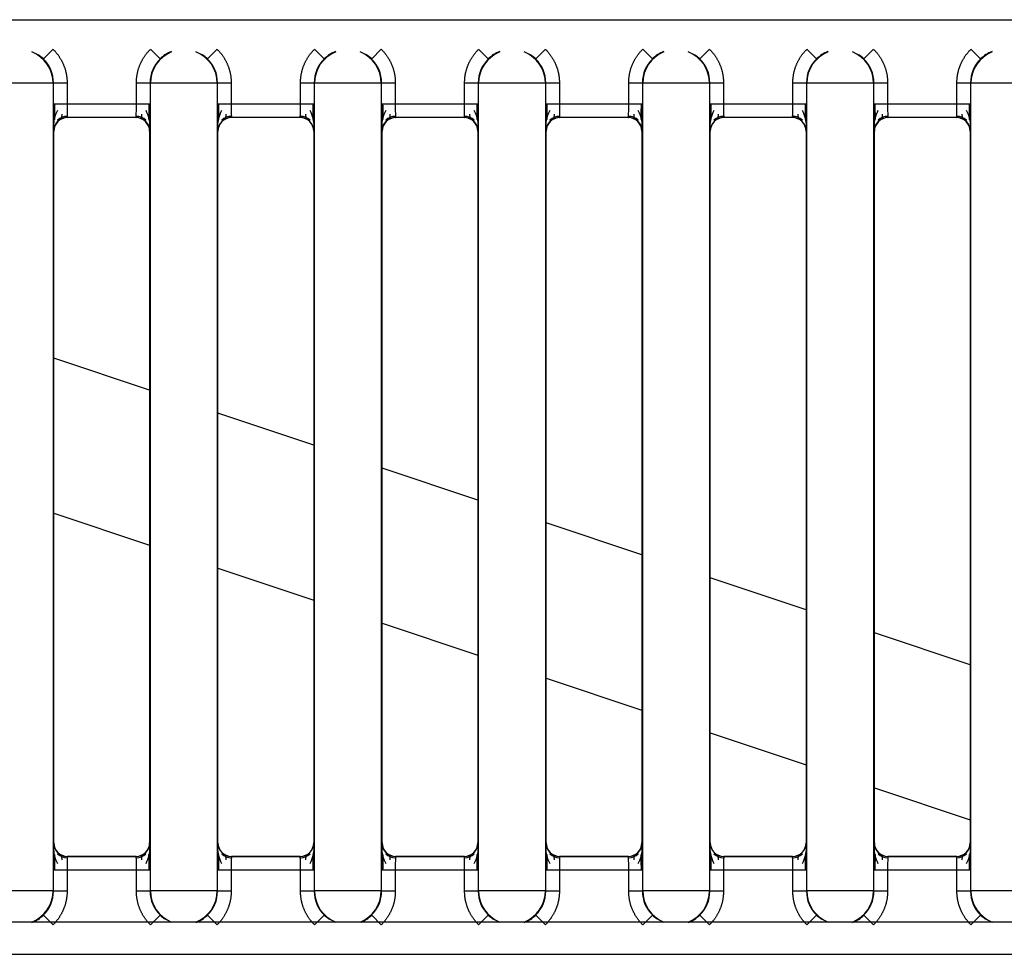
# Model space of a CAD drawing. Header units: millimetres. Extents: x 10 to 281, y 0 to 180.
# Tile 15 of 67: x 45.76 to 49.36, y 83.38 to 86.79. Entities that reach past the tile are written whole.
import ezdxf

# ---------------------------------------------------------------- set-up
doc = ezdxf.new("R2010")
doc.units = ezdxf.units.MM
doc.layers.add('134.134_BW4_CTM-', color=7, linetype='Continuous')
doc.layers.add('Standard', color=7, linetype='Continuous')

# ---------------------------------------------------------------- blocks, each defined once
blk = doc.blocks.new('SE3')
at = {"layer": '134.134_BW4_CTM-', "color": 7, "linetype": 'Continuous'}
for p, q in [((2.106, 54.338), (28.106, 54.338)), ((21.214, 54.1944), (21.2491, 54.23)), ((21.6402, 54.1944), (21.6051, 54.23)), ((21.814, 54.1944), (21.8491, 54.23)), ((22.2402, 54.1944), (22.2051, 54.23)), ((22.414, 54.1944), (22.4491, 54.23)), ((22.8402, 54.1944), (22.8051, 54.23)), ((23.014, 54.1944), (23.0491, 54.23)), ((23.4402, 54.1944), (23.4051, 54.23)), ((23.614, 54.1944), (23.6491, 54.23)), ((24.0402, 54.1944), (24.0051, 54.23)), ((24.214, 54.1944), (24.2491, 54.23)), ((24.6402, 54.1944), (24.6051, 54.23)), ((21.2492, 54.1063), (21.005, 54.1063)), ((21.2504, 54.1074), (21.2492, 54.1063)), ((21.2492, 54.1063), (21.2492, 51.1537)), ((21.2504, 54.0309), (21.2504, 54.1074)), ((21.2504, 54.1074), (21.3004, 54.1074)), ((21.3004, 54.1074), (21.3004, 54.0309)), ((21.5539, 54.1074), (21.6039, 54.1074)), ((21.5539, 54.0309), (21.5539, 54.1074)), ((21.605, 54.1063), (21.6039, 54.1074)), ((21.6039, 54.1074), (21.6039, 54.0309)), ((21.605, 51.1537), (21.605, 54.1063)), ((21.8492, 54.1063), (21.605, 54.1063)), ((21.8504, 54.1074), (21.8492, 54.1063)), ((21.8492, 54.1063), (21.8492, 51.1537)), ((21.8504, 54.0309), (21.8504, 54.1074)), ((21.8504, 54.1074), (21.9004, 54.1074)), ((21.9004, 54.1074), (21.9004, 54.0309)), ((22.1539, 54.0309), (22.1539, 54.1074)), ((22.1539, 54.1074), (22.2039, 54.1074)), ((22.205, 54.1063), (22.2039, 54.1074)), ((22.2039, 54.1074), (22.2039, 54.0309)), ((22.4492, 54.1063), (22.205, 54.1063)), ((22.205, 51.1537), (22.205, 54.1063)), ((22.4504, 54.1074), (22.4492, 54.1063)), ((22.4492, 54.1063), (22.4492, 51.1537)), ((22.4504, 54.1074), (22.5004, 54.1074)), ((22.4504, 54.0309), (22.4504, 54.1074)), ((22.5004, 54.1074), (22.5004, 54.0309)), ((22.7539, 54.0309), (22.7539, 54.1074)), ((22.7539, 54.1074), (22.8039, 54.1074)), ((22.805, 54.1063), (22.8039, 54.1074)), ((22.8039, 54.1074), (22.8039, 54.0309)), ((23.0492, 54.1063), (22.805, 54.1063)), ((22.805, 51.1537), (22.805, 54.1063)), ((23.0504, 54.1074), (23.0492, 54.1063)), ((23.0492, 54.1063), (23.0492, 51.1537)), ((23.0504, 54.1074), (23.1004, 54.1074)), ((23.0504, 54.0309), (23.0504, 54.1074)), ((23.1004, 54.1074), (23.1004, 54.0309)), ((23.3539, 54.1074), (23.4039, 54.1074)), ((23.3539, 54.0309), (23.3539, 54.1074)), ((23.405, 54.1063), (23.4039, 54.1074)), ((23.4039, 54.1074), (23.4039, 54.0309)), ((23.6492, 54.1063), (23.405, 54.1063)), ((23.405, 51.1537), (23.405, 54.1063)), ((23.6504, 54.1074), (23.6492, 54.1063)), ((23.6492, 54.1063), (23.6492, 51.1537)), ((23.6504, 54.0309), (23.6504, 54.1074)), ((23.6504, 54.1074), (23.7004, 54.1074)), ((23.7004, 54.1074), (23.7004, 54.0309)), ((23.9539, 54.0309), (23.9539, 54.1074)), ((23.9539, 54.1074), (24.0039, 54.1074)), ((24.005, 54.1063), (24.0039, 54.1074)), ((24.0039, 54.1074), (24.0039, 54.0309)), ((24.005, 51.1537), (24.005, 54.1063)), ((24.2492, 54.1063), (24.005, 54.1063)), ((24.2504, 54.1074), (24.2492, 54.1063)), ((24.2492, 54.1063), (24.2492, 51.1537)), ((24.2504, 54.0309), (24.2504, 54.1074)), ((24.2504, 54.1074), (24.3004, 54.1074)), ((24.3004, 54.1074), (24.3004, 54.0309)), ((24.5539, 54.1074), (24.6039, 54.1074)), ((24.5539, 54.0309), (24.5539, 54.1074)), ((24.605, 54.1063), (24.6039, 54.1074)), ((24.6039, 54.1074), (24.6039, 54.0309)), ((24.605, 51.1537), (24.605, 54.1063)), ((24.8492, 54.1063), (24.605, 54.1063)), ((21.2504, 54.0309), (21.3004, 54.0309)), ((21.3004, 54.0309), (21.5539, 54.0309)), ((21.5539, 54.0309), (21.6039, 54.0309)), ((21.8504, 54.0309), (21.9004, 54.0309)), ((21.9004, 54.0309), (22.1539, 54.0309)), ((22.1539, 54.0309), (22.2039, 54.0309)), ((22.4504, 54.0309), (22.5004, 54.0309)), ((22.5004, 54.0309), (22.7539, 54.0309)), ((22.7539, 54.0309), (22.8039, 54.0309)), ((23.0504, 54.0309), (23.1004, 54.0309)), ((23.1004, 54.0309), (23.3539, 54.0309)), ((23.3539, 54.0309), (23.4039, 54.0309)), ((23.6504, 54.0309), (23.7004, 54.0309)), ((23.7004, 54.0309), (23.9539, 54.0309)), ((23.9539, 54.0309), (24.0039, 54.0309)), ((24.2504, 54.0309), (24.3004, 54.0309)), ((24.3004, 54.0309), (24.5539, 54.0309)), ((24.5539, 54.0309), (24.6039, 54.0309)), ((21.553, 53.9809), (21.3012, 53.9809)), ((21.3012, 53.9809), (21.3021, 53.98)), ((21.5521, 53.98), (21.3021, 53.98)), ((21.5521, 53.98), (21.553, 53.9809)), ((22.153, 53.9809), (21.9012, 53.9809)), ((21.9012, 53.9809), (21.9021, 53.98)), ((22.1521, 53.98), (21.9021, 53.98)), ((22.1521, 53.98), (22.153, 53.9809)), ((22.753, 53.9809), (22.5012, 53.9809)), ((22.5012, 53.9809), (22.5021, 53.98)), ((22.7521, 53.98), (22.5021, 53.98)), ((22.7521, 53.98), (22.753, 53.9809)), ((23.353, 53.9809), (23.1012, 53.9809)), ((23.1012, 53.9809), (23.1021, 53.98)), ((23.3521, 53.98), (23.1021, 53.98)), ((23.3521, 53.98), (23.353, 53.9809)), ((23.953, 53.9809), (23.7012, 53.9809)), ((23.7012, 53.9809), (23.7021, 53.98)), ((23.9521, 53.98), (23.7021, 53.98)), ((23.9521, 53.98), (23.953, 53.9809)), ((24.553, 53.9809), (24.3012, 53.9809)), ((24.3012, 53.9809), (24.3021, 53.98)), ((24.5521, 53.98), (24.3021, 53.98)), ((24.5521, 53.98), (24.553, 53.9809)), ((21.2521, 53.93), (21.2512, 53.9309)), ((21.2521, 51.33), (21.2521, 53.93)), ((21.603, 53.9309), (21.6021, 53.93)), ((21.6021, 53.93), (21.6021, 51.33)), ((21.8521, 53.93), (21.8512, 53.9309)), ((21.8521, 51.33), (21.8521, 53.93)), ((22.203, 53.9309), (22.2021, 53.93)), ((22.2021, 53.93), (22.2021, 51.33)), ((22.4521, 53.93), (22.4512, 53.9309)), ((22.4521, 51.33), (22.4521, 53.93)), ((22.803, 53.9309), (22.8021, 53.93)), ((22.8021, 53.93), (22.8021, 51.33)), ((23.0521, 53.93), (23.0512, 53.9309)), ((23.0521, 51.33), (23.0521, 53.93)), ((23.403, 53.9309), (23.4021, 53.93)), ((23.4021, 53.93), (23.4021, 51.33)), ((23.6521, 53.93), (23.6512, 53.9309)), ((23.6521, 51.33), (23.6521, 53.93)), ((24.003, 53.9309), (24.0021, 53.93)), ((24.0021, 53.93), (24.0021, 51.33)), ((24.2521, 53.93), (24.2512, 53.9309)), ((24.2521, 51.33), (24.2521, 53.93)), ((24.603, 53.9309), (24.6021, 53.93)), ((24.6021, 53.93), (24.6021, 51.33)), ((21.6021, 52.9838), (21.2521, 53.1009)), ((22.2021, 52.783), (21.8521, 52.9002)), ((22.8021, 52.5823), (22.4521, 52.6994)), ((21.2521, 52.5341), (21.6021, 52.417)), ((23.4021, 52.3815), (23.0521, 52.4986)), ((21.8521, 52.3334), (22.2021, 52.2163)), ((24.0021, 52.1808), (23.6521, 52.2979)), ((22.4521, 52.1326), (22.8021, 52.0155)), ((24.6021, 51.98), (24.2521, 52.0971)), ((23.0521, 51.9318), (23.4021, 51.8147)), ((23.6521, 51.7311), (24.0021, 51.614)), ((24.2521, 51.5303), (24.6021, 51.4132)), ((21.2512, 51.3291), (21.2521, 51.33)), ((21.6021, 51.33), (21.603, 51.3291)), ((21.8512, 51.3291), (21.8521, 51.33)), ((22.2021, 51.33), (22.203, 51.3291)), ((22.4512, 51.3291), (22.4521, 51.33)), ((22.8021, 51.33), (22.803, 51.3291)), ((23.0512, 51.3291), (23.0521, 51.33)), ((23.4021, 51.33), (23.403, 51.3291)), ((23.6512, 51.3291), (23.6521, 51.33)), ((24.0021, 51.33), (24.003, 51.3291)), ((24.2512, 51.3291), (24.2521, 51.33)), ((24.6021, 51.33), (24.603, 51.3291)), ((21.3021, 51.28), (21.3012, 51.2791)), ((21.3012, 51.2791), (21.553, 51.2791)), ((21.5521, 51.28), (21.3021, 51.28)), ((21.553, 51.2791), (21.5521, 51.28)), ((21.9021, 51.28), (21.9012, 51.2791)), ((21.9012, 51.2791), (22.153, 51.2791)), ((22.1521, 51.28), (21.9021, 51.28)), ((22.153, 51.2791), (22.1521, 51.28)), ((22.5021, 51.28), (22.5012, 51.2791)), ((22.5012, 51.2791), (22.753, 51.2791)), ((22.7521, 51.28), (22.5021, 51.28)), ((22.753, 51.2791), (22.7521, 51.28)), ((23.1021, 51.28), (23.1012, 51.2791)), ((23.1012, 51.2791), (23.353, 51.2791)), ((23.3521, 51.28), (23.1021, 51.28)), ((23.353, 51.2791), (23.3521, 51.28)), ((23.7021, 51.28), (23.7012, 51.2791)), ((23.7012, 51.2791), (23.953, 51.2791)), ((23.9521, 51.28), (23.7021, 51.28)), ((23.953, 51.2791), (23.9521, 51.28)), ((24.3021, 51.28), (24.3012, 51.2791)), ((24.3012, 51.2791), (24.553, 51.2791)), ((24.5521, 51.28), (24.3021, 51.28)), ((24.553, 51.2791), (24.5521, 51.28)), ((21.2504, 51.1526), (21.2504, 51.2291)), ((21.3004, 51.2291), (21.2504, 51.2291)), ((21.5539, 51.2291), (21.3004, 51.2291)), ((21.3004, 51.2291), (21.3004, 51.1526)), ((21.6039, 51.2291), (21.5539, 51.2291)), ((21.5539, 51.1526), (21.5539, 51.2291)), ((21.6039, 51.2291), (21.6039, 51.1526)), ((21.9004, 51.2291), (21.8504, 51.2291)), ((21.8504, 51.1526), (21.8504, 51.2291)), ((22.1539, 51.2291), (21.9004, 51.2291)), ((21.9004, 51.2291), (21.9004, 51.1526)), ((22.1539, 51.1526), (22.1539, 51.2291)), ((22.2039, 51.2291), (22.1539, 51.2291)), ((22.2039, 51.2291), (22.2039, 51.1526)), ((22.5004, 51.2291), (22.4504, 51.2291)), ((22.4504, 51.1526), (22.4504, 51.2291)), ((22.7539, 51.2291), (22.5004, 51.2291)), ((22.5004, 51.2291), (22.5004, 51.1526)), ((22.8039, 51.2291), (22.7539, 51.2291)), ((22.7539, 51.1526), (22.7539, 51.2291)), ((22.8039, 51.2291), (22.8039, 51.1526)), ((23.0504, 51.1526), (23.0504, 51.2291)), ((23.1004, 51.2291), (23.0504, 51.2291)), ((23.3539, 51.2291), (23.1004, 51.2291)), ((23.1004, 51.2291), (23.1004, 51.1526)), ((23.4039, 51.2291), (23.3539, 51.2291)), ((23.3539, 51.1526), (23.3539, 51.2291)), ((23.4039, 51.2291), (23.4039, 51.1526)), ((23.7004, 51.2291), (23.6504, 51.2291)), ((23.6504, 51.1526), (23.6504, 51.2291)), ((23.9539, 51.2291), (23.7004, 51.2291)), ((23.7004, 51.2291), (23.7004, 51.1526)), ((24.0039, 51.2291), (23.9539, 51.2291)), ((23.9539, 51.1526), (23.9539, 51.2291)), ((24.0039, 51.2291), (24.0039, 51.1526)), ((24.2504, 51.1526), (24.2504, 51.2291)), ((24.3004, 51.2291), (24.2504, 51.2291)), ((24.5539, 51.2291), (24.3004, 51.2291)), ((24.3004, 51.2291), (24.3004, 51.1526)), ((24.6039, 51.2291), (24.5539, 51.2291)), ((24.5539, 51.1526), (24.5539, 51.2291)), ((24.6039, 51.2291), (24.6039, 51.1526)), ((21.2492, 51.1537), (21.005, 51.1537)), ((21.2492, 51.1537), (21.2504, 51.1526)), ((21.3004, 51.1526), (21.2504, 51.1526)), ((21.6039, 51.1526), (21.5539, 51.1526)), ((21.6039, 51.1526), (21.605, 51.1537)), ((21.8492, 51.1537), (21.605, 51.1537)), ((21.8492, 51.1537), (21.8504, 51.1526)), ((21.9004, 51.1526), (21.8504, 51.1526)), ((22.2039, 51.1526), (22.1539, 51.1526)), ((22.2039, 51.1526), (22.205, 51.1537)), ((22.4492, 51.1537), (22.205, 51.1537)), ((22.4492, 51.1537), (22.4504, 51.1526)), ((22.5004, 51.1526), (22.4504, 51.1526)), ((22.8039, 51.1526), (22.7539, 51.1526)), ((22.8039, 51.1526), (22.805, 51.1537)), ((23.0492, 51.1537), (22.805, 51.1537)), ((23.0492, 51.1537), (23.0504, 51.1526)), ((23.1004, 51.1526), (23.0504, 51.1526)), ((23.4039, 51.1526), (23.3539, 51.1526)), ((23.4039, 51.1526), (23.405, 51.1537)), ((23.6492, 51.1537), (23.405, 51.1537)), ((23.6492, 51.1537), (23.6504, 51.1526)), ((23.7004, 51.1526), (23.6504, 51.1526)), ((24.0039, 51.1526), (23.9539, 51.1526)), ((24.0039, 51.1526), (24.005, 51.1537)), ((24.2492, 51.1537), (24.005, 51.1537)), ((24.2492, 51.1537), (24.2504, 51.1526)), ((24.3004, 51.1526), (24.2504, 51.1526)), ((24.6039, 51.1526), (24.5539, 51.1526)), ((24.6039, 51.1526), (24.605, 51.1537)), ((24.8492, 51.1537), (24.605, 51.1537)), ((21.214, 51.0656), (21.2491, 51.03)), ((21.6402, 51.0656), (21.6051, 51.03)), ((21.814, 51.0656), (21.8491, 51.03)), ((22.2402, 51.0656), (22.2051, 51.03)), ((22.414, 51.0656), (22.4491, 51.03)), ((22.8402, 51.0656), (22.8051, 51.03)), ((23.014, 51.0656), (23.0491, 51.03)), ((23.4402, 51.0656), (23.4051, 51.03)), ((23.614, 51.0656), (23.6491, 51.03)), ((24.0402, 51.0656), (24.0051, 51.03)), ((24.214, 51.0656), (24.2491, 51.03)), ((24.6402, 51.0656), (24.6051, 51.03)), ((28.106, 51.04), (0.724, 51.04)), ((0.724, 50.922), (28.106, 50.922))]:
    blk.add_line(p, q, dxfattribs=at)
for centre, radius, start, end in [((21.1271, 54.1063), 0.1221, 0.0044, 68.5777), ((21.7271, 54.1063), 0.1221, 111.4223, 179.9956), ((21.7266, 54.1073), 0.1227, 111.1547, 134.786), ((21.7271, 54.1063), 0.1221, 0.0044, 68.5777), ((22.3271, 54.1063), 0.1221, 111.4223, 179.9956), ((22.3266, 54.1073), 0.1227, 111.1547, 134.786), ((22.3271, 54.1063), 0.1221, 0.0044, 68.5777), ((22.9271, 54.1063), 0.1221, 111.4223, 179.9956), ((22.9266, 54.1073), 0.1227, 111.1547, 134.786), ((22.9271, 54.1063), 0.1221, 0.0044, 68.5777), ((23.5271, 54.1063), 0.1221, 111.4223, 179.9956), ((23.5266, 54.1073), 0.1227, 111.1547, 134.786), ((23.5271, 54.1063), 0.1221, 0.0044, 68.5777), ((24.1271, 54.1063), 0.1221, 111.4223, 179.9956), ((24.1266, 54.1073), 0.1227, 111.1547, 134.786), ((24.1271, 54.1063), 0.1221, 0.0044, 68.5777), ((24.7271, 54.1063), 0.1221, 111.4223, 179.9956), ((24.7266, 54.1073), 0.1227, 111.1547, 134.786), ((21.1276, 54.1073), 0.1227, 45.2204, 56.8912), ((21.1282, 54.1074), 0.1221, 359.9973, 45.4002), ((21.726, 54.1074), 0.1221, 134.5998, 180.0027), ((21.7276, 54.1073), 0.1227, 45.2204, 56.8912), ((21.7282, 54.1074), 0.1221, 359.9973, 45.4002), ((22.326, 54.1074), 0.1221, 134.5998, 180.0027), ((22.3276, 54.1073), 0.1227, 45.2204, 56.8912), ((22.3282, 54.1074), 0.1221, 359.9973, 45.4002), ((22.926, 54.1074), 0.1221, 134.5998, 180.0027), ((22.9276, 54.1073), 0.1227, 45.2204, 56.8912), ((22.9282, 54.1074), 0.1221, 359.9973, 45.4002), ((23.526, 54.1074), 0.1221, 134.5998, 180.0027), ((23.5276, 54.1073), 0.1227, 45.2204, 56.8912), ((23.5282, 54.1074), 0.1221, 359.9973, 45.4002), ((24.126, 54.1074), 0.1221, 134.5998, 180.0027), ((24.1276, 54.1073), 0.1227, 45.2204, 56.8912), ((24.1282, 54.1074), 0.1221, 359.9973, 45.4002), ((24.726, 54.1074), 0.1221, 134.5998, 180.0027), ((24.1751, 54.0062), 2.9249, 179.5161, 181.4752), ((21.3639, 53.9504), 0.1132, 150.6626, 181.7972), ((27.452, 54.0358), 6.1978, 180.04592, 180.57387), ((22.071, 54.0192), 0.7707, 179.1321, 182.8504), ((20.7853, 54.0192), 0.7686, 357.1447, 0.8728), ((21.4903, 53.9504), 0.1132, 358.2028, 29.338), ((15.4021, 54.0358), 6.1979, 359.42615, 359.95409), ((18.6791, 54.0062), 2.9249, 358.5248, 0.4839), ((24.7751, 54.0062), 2.9249, 179.5161, 181.4752), ((21.9639, 53.9504), 0.1132, 150.6626, 181.7972), ((28.052, 54.0358), 6.1978, 180.04592, 180.57387), ((22.671, 54.0192), 0.7707, 179.1321, 182.8504), ((21.3853, 54.0192), 0.7686, 357.1447, 0.8728), ((22.0903, 53.9504), 0.1132, 358.2028, 29.338), ((16.0021, 54.0358), 6.1979, 359.42615, 359.95409), ((19.2791, 54.0062), 2.9249, 358.5248, 0.4839), ((25.3751, 54.0062), 2.9249, 179.5161, 181.4752), ((22.5639, 53.9504), 0.1132, 150.6626, 181.7972), ((28.652, 54.0358), 6.1978, 180.04592, 180.57387), ((23.271, 54.0192), 0.7707, 179.1321, 182.8504), ((21.9853, 54.0192), 0.7686, 357.1447, 0.8728), ((22.6903, 53.9504), 0.1132, 358.2028, 29.338), ((16.6021, 54.0358), 6.1979, 359.42615, 359.95409), ((19.8791, 54.0062), 2.9249, 358.5248, 0.4839), ((25.9751, 54.0062), 2.9249, 179.5161, 181.4752), ((23.1639, 53.9504), 0.1132, 150.6626, 181.7972), ((29.252, 54.0358), 6.1978, 180.04592, 180.57387), ((23.871, 54.0192), 0.7707, 179.1321, 182.8504), ((22.5853, 54.0192), 0.7686, 357.1447, 0.8728), ((23.2903, 53.9504), 0.1132, 358.2028, 29.338), ((17.2021, 54.0358), 6.1979, 359.42615, 359.95409), ((20.4791, 54.0062), 2.9249, 358.5248, 0.4839), ((26.5751, 54.0062), 2.9249, 179.5161, 181.4752), ((23.7639, 53.9504), 0.1132, 150.6626, 181.7972), ((29.852, 54.0358), 6.1978, 180.04592, 180.57387), ((24.471, 54.0192), 0.7707, 179.1321, 182.8504), ((23.1853, 54.0192), 0.7686, 357.1447, 0.8728), ((23.8903, 53.9504), 0.1132, 358.2028, 29.338), ((17.8021, 54.0358), 6.1979, 359.42615, 359.95409), ((21.0791, 54.0062), 2.9249, 358.5248, 0.4839), ((27.1751, 54.0062), 2.9249, 179.5161, 181.4752), ((24.3639, 53.9504), 0.1132, 150.6626, 181.7972), ((30.452, 54.0358), 6.1978, 180.04592, 180.57387), ((25.071, 54.0192), 0.7707, 179.1321, 182.8504), ((23.7853, 54.0192), 0.7686, 357.1447, 0.8728), ((24.4903, 53.9504), 0.1132, 358.2028, 29.338), ((18.4021, 54.0358), 6.1979, 359.42615, 359.95409), ((21.6791, 54.0062), 2.9249, 358.5248, 0.4839), ((21.3012, 53.9309), 0.05, 90.0053, 179.9947), ((21.301, 53.9317), 0.0531, 90.1375, 131.8551), ((21.553, 53.9309), 0.05, 0.0053, 89.9947), ((21.5532, 53.9317), 0.0531, 48.145, 89.8626), ((21.9012, 53.9309), 0.05, 90.0053, 179.9947), ((21.901, 53.9317), 0.0531, 90.1375, 131.8551), ((22.153, 53.9309), 0.05, 0.0053, 89.9947), ((22.1532, 53.9317), 0.0531, 48.145, 89.8626), ((22.5012, 53.9309), 0.05, 90.0053, 179.9947), ((22.501, 53.9317), 0.0531, 90.1375, 131.8551), ((22.753, 53.9309), 0.05, 0.0053, 89.9947), ((22.7532, 53.9317), 0.0531, 48.145, 89.8626), ((23.1012, 53.9309), 0.05, 90.0053, 179.9947), ((23.101, 53.9317), 0.0531, 90.1375, 131.8551), ((23.353, 53.9309), 0.05, 0.0053, 89.9947), ((23.3532, 53.9317), 0.0531, 48.145, 89.8626), ((23.7012, 53.9309), 0.05, 90.0053, 179.9947), ((23.701, 53.9317), 0.0531, 90.1375, 131.8551), ((23.953, 53.9309), 0.05, 0.0053, 89.9947), ((23.9532, 53.9317), 0.0531, 48.145, 89.8626), ((24.3012, 53.9309), 0.05, 90.0053, 179.9947), ((24.301, 53.9317), 0.0531, 90.1375, 131.8551), ((24.553, 53.9309), 0.05, 0.0053, 89.9947), ((24.5532, 53.9317), 0.0531, 48.145, 89.8626), ((24.1751, 51.2538), 2.9249, 178.5248, 180.4839), ((21.3639, 51.3096), 0.1132, 178.2028, 209.338), ((21.3012, 51.3291), 0.05, 180.0053, 269.9947), ((21.553, 51.3291), 0.05, 270.0053, 359.9947), ((21.4903, 51.3096), 0.1132, 330.6626, 1.7972), ((18.6791, 51.2538), 2.9249, 359.5161, 1.4752), ((24.7751, 51.2538), 2.9249, 178.5248, 180.4839), ((21.9639, 51.3096), 0.1132, 178.2028, 209.338), ((21.9012, 51.3291), 0.05, 180.0053, 269.9947), ((22.153, 51.3291), 0.05, 270.0053, 359.9947), ((22.0903, 51.3096), 0.1132, 330.6626, 1.7972), ((19.2791, 51.2538), 2.9249, 359.5161, 1.4752), ((25.3751, 51.2538), 2.9249, 178.5248, 180.4839), ((22.5639, 51.3096), 0.1132, 178.2028, 209.338), ((22.5012, 51.3291), 0.05, 180.0053, 269.9947), ((22.753, 51.3291), 0.05, 270.0053, 359.9947), ((22.6903, 51.3096), 0.1132, 330.6626, 1.7972), ((19.8791, 51.2538), 2.9249, 359.5161, 1.4752), ((25.9751, 51.2538), 2.9249, 178.5248, 180.4839), ((23.1639, 51.3096), 0.1132, 178.2028, 209.338), ((23.1012, 51.3291), 0.05, 180.0053, 269.9947), ((23.353, 51.3291), 0.05, 270.0053, 359.9947), ((23.2903, 51.3096), 0.1132, 330.6626, 1.7972), ((20.4791, 51.2538), 2.9249, 359.5161, 1.4752), ((26.5751, 51.2538), 2.9249, 178.5248, 180.4839), ((23.7639, 51.3096), 0.1132, 178.2028, 209.338), ((23.7012, 51.3291), 0.05, 180.0053, 269.9947), ((23.953, 51.3291), 0.05, 270.0053, 359.9947), ((23.8903, 51.3096), 0.1132, 330.6626, 1.7972), ((21.0791, 51.2538), 2.9249, 359.5161, 1.4752), ((27.1751, 51.2538), 2.9249, 178.5248, 180.4839), ((24.3639, 51.3096), 0.1132, 178.2028, 209.338), ((24.3012, 51.3291), 0.05, 180.0053, 269.9947), ((24.553, 51.3291), 0.05, 270.0053, 359.9947), ((24.4903, 51.3096), 0.1132, 330.6626, 1.7972), ((21.6791, 51.2538), 2.9249, 359.5161, 1.4752), ((27.4521, 51.2242), 6.1979, 179.42615, 179.95409), ((21.301, 51.3283), 0.0531, 228.145, 269.8626), ((22.0689, 51.2408), 0.7686, 177.1447, 180.8728), ((20.7833, 51.2408), 0.7707, 359.1321, 2.8504), ((21.5532, 51.3283), 0.0531, 270.1375, 311.8551), ((15.4022, 51.2242), 6.1978, 0.04592, 0.57387), ((28.0521, 51.2242), 6.1979, 179.42615, 179.95409), ((21.901, 51.3283), 0.0531, 228.145, 269.8626), ((22.6689, 51.2408), 0.7686, 177.1447, 180.8728), ((21.3833, 51.2408), 0.7707, 359.1321, 2.8504), ((22.1532, 51.3283), 0.0531, 270.1375, 311.8551), ((16.0022, 51.2242), 6.1978, 0.04592, 0.57387), ((28.6521, 51.2242), 6.1979, 179.42615, 179.95409), ((22.501, 51.3283), 0.0531, 228.145, 269.8626), ((23.2689, 51.2408), 0.7686, 177.1447, 180.8728), ((21.9833, 51.2408), 0.7707, 359.1321, 2.8504), ((22.7532, 51.3283), 0.0531, 270.1375, 311.8551), ((16.6022, 51.2242), 6.1978, 0.04592, 0.57387), ((29.2521, 51.2242), 6.1979, 179.42615, 179.95409), ((23.101, 51.3283), 0.0531, 228.145, 269.8626), ((23.8689, 51.2408), 0.7686, 177.1447, 180.8728), ((22.5833, 51.2408), 0.7707, 359.1321, 2.8504), ((23.3532, 51.3283), 0.0531, 270.1375, 311.8551), ((17.2022, 51.2242), 6.1978, 0.04592, 0.57387), ((29.8521, 51.2242), 6.1979, 179.42615, 179.95409), ((23.701, 51.3283), 0.0531, 228.145, 269.8626), ((24.4689, 51.2408), 0.7686, 177.1447, 180.8728), ((23.1833, 51.2408), 0.7707, 359.1321, 2.8504), ((23.9532, 51.3283), 0.0531, 270.1375, 311.8551), ((17.8022, 51.2242), 6.1978, 0.04592, 0.57387), ((30.4521, 51.2242), 6.1979, 179.42615, 179.95409), ((24.301, 51.3283), 0.0531, 228.145, 269.8626), ((25.0689, 51.2408), 0.7686, 177.1447, 180.8728), ((23.7833, 51.2408), 0.7707, 359.1321, 2.8504), ((24.5532, 51.3283), 0.0531, 270.1375, 311.8551), ((18.4022, 51.2242), 6.1978, 0.04592, 0.57387), ((21.1271, 51.1537), 0.1221, 291.4223, 359.9956), ((21.1282, 51.1526), 0.1221, 314.5998, 0.0027), ((21.726, 51.1526), 0.1221, 179.9973, 225.4002), ((21.7271, 51.1537), 0.1221, 180.0044, 248.5777), ((21.7271, 51.1537), 0.1221, 291.4223, 359.9956), ((21.7282, 51.1526), 0.1221, 314.5998, 0.0027), ((22.326, 51.1526), 0.1221, 179.9973, 225.4002), ((22.3271, 51.1537), 0.1221, 180.0044, 248.5777), ((22.3271, 51.1537), 0.1221, 291.4223, 359.9956), ((22.3282, 51.1526), 0.1221, 314.5998, 0.0027), ((22.926, 51.1526), 0.1221, 179.9973, 225.4002), ((22.9271, 51.1537), 0.1221, 180.0044, 248.5777), ((22.9271, 51.1537), 0.1221, 291.4223, 359.9956), ((22.9282, 51.1526), 0.1221, 314.5998, 0.0027), ((23.526, 51.1526), 0.1221, 179.9973, 225.4002), ((23.5271, 51.1537), 0.1221, 180.0044, 248.5777), ((23.5271, 51.1537), 0.1221, 291.4223, 359.9956), ((23.5282, 51.1526), 0.1221, 314.5998, 0.0027), ((24.126, 51.1526), 0.1221, 179.9973, 225.4002), ((24.1271, 51.1537), 0.1221, 180.0044, 248.5777), ((24.1271, 51.1537), 0.1221, 291.4223, 359.9956), ((24.1282, 51.1526), 0.1221, 314.5998, 0.0027), ((24.726, 51.1526), 0.1221, 179.9973, 225.4002), ((24.7271, 51.1537), 0.1221, 180.0044, 248.5777), ((21.1276, 51.1527), 0.1227, 291.1547, 314.786), ((21.7267, 51.1527), 0.1227, 225.2204, 236.8912), ((21.7276, 51.1527), 0.1227, 291.1547, 314.786), ((22.3267, 51.1527), 0.1227, 225.2204, 236.8912), ((22.3276, 51.1527), 0.1227, 292.8791, 314.786), ((22.9267, 51.1527), 0.1227, 225.2204, 236.8912), ((22.9276, 51.1527), 0.1227, 291.1547, 314.786), ((23.5267, 51.1527), 0.1227, 225.2204, 236.8912), ((23.5276, 51.1527), 0.1227, 291.1547, 314.786), ((24.1267, 51.1527), 0.1227, 225.2204, 236.8912), ((24.1276, 51.1527), 0.1227, 291.1547, 314.786), ((24.7267, 51.1527), 0.1227, 225.2204, 236.8912)]:
    blk.add_arc(centre, radius, start, end, dxfattribs=at)
for centre, major_axis in [((21.3021, 53.93), (0.0354, -0.0354)), ((21.5521, 53.93), (-0.0354, -0.0354)), ((21.9021, 53.93), (0.0354, -0.0354)), ((22.1521, 53.93), (-0.0354, -0.0354)), ((22.5021, 53.93), (0.0354, -0.0354)), ((22.7521, 53.93), (-0.0354, -0.0354)), ((23.1021, 53.93), (0.0354, -0.0354)), ((23.3521, 53.93), (-0.0354, -0.0354)), ((23.7021, 53.93), (0.0354, -0.0354)), ((23.9521, 53.93), (-0.0354, -0.0354)), ((24.3021, 53.93), (0.0354, -0.0354)), ((24.5521, 53.93), (-0.0354, -0.0354)), ((21.3021, 51.33), (0.0354, 0.0354)), ((21.5521, 51.33), (-0.0354, 0.0354)), ((21.9021, 51.33), (0.0354, 0.0354)), ((22.1521, 51.33), (-0.0354, 0.0354)), ((22.5021, 51.33), (0.0354, 0.0354)), ((22.7521, 51.33), (-0.0354, 0.0354)), ((23.1021, 51.33), (0.0354, 0.0354)), ((23.3521, 51.33), (-0.0354, 0.0354)), ((23.7021, 51.33), (0.0354, 0.0354)), ((23.9521, 51.33), (-0.0354, 0.0354)), ((24.3021, 51.33), (0.0354, 0.0354)), ((24.5521, 51.33), (-0.0354, 0.0354))]:
    blk.add_ellipse(centre, major_axis=major_axis, ratio=0.999924, start_param=2.356233, end_param=3.926953, dxfattribs=at)
for points, degree, knots in [([(21.2491, 54.23), (21.2737, 54.2058), (21.287, 54.1739), (21.3004, 54.142), (21.3004, 54.1074)], 2, [0, 0, 0, 0.5, 0.5, 1, 1, 1]), ([(21.5539, 54.1074), (21.5539, 54.142), (21.5672, 54.1739), (21.5805, 54.2057), (21.6051, 54.23)], 2, [0, 0, 0, 0.5, 0.5, 1, 1, 1]), ([(21.8491, 54.23), (21.8737, 54.2058), (21.887, 54.1739), (21.9004, 54.142), (21.9004, 54.1074)], 2, [0, 0, 0, 0.5, 0.5, 1, 1, 1]), ([(22.1539, 54.1074), (22.1539, 54.142), (22.1672, 54.1739), (22.1805, 54.2057), (22.2051, 54.23)], 2, [0, 0, 0, 0.5, 0.5, 1, 1, 1]), ([(22.4491, 54.23), (22.4737, 54.2058), (22.487, 54.1739), (22.5004, 54.142), (22.5004, 54.1074)], 2, [0, 0, 0, 0.5, 0.5, 1, 1, 1]), ([(22.7539, 54.1074), (22.7539, 54.142), (22.7672, 54.1739), (22.7805, 54.2057), (22.8051, 54.23)], 2, [0, 0, 0, 0.5, 0.5, 1, 1, 1]), ([(23.0491, 54.23), (23.0737, 54.2058), (23.087, 54.1739), (23.1004, 54.142), (23.1004, 54.1074)], 2, [0, 0, 0, 0.5, 0.5, 1, 1, 1]), ([(23.3539, 54.1074), (23.3539, 54.142), (23.3672, 54.1739), (23.3805, 54.2057), (23.4051, 54.23)], 2, [0, 0, 0, 0.5, 0.5, 1, 1, 1]), ([(23.6491, 54.23), (23.6737, 54.2058), (23.687, 54.1739), (23.7004, 54.142), (23.7004, 54.1074)], 2, [0, 0, 0, 0.5, 0.5, 1, 1, 1]), ([(23.9539, 54.1074), (23.9539, 54.142), (23.9672, 54.1739), (23.9805, 54.2057), (24.0051, 54.23)], 2, [0, 0, 0, 0.5, 0.5, 1, 1, 1]), ([(24.2491, 54.23), (24.2737, 54.2058), (24.287, 54.1739), (24.3004, 54.142), (24.3004, 54.1074)], 2, [0, 0, 0, 0.5, 0.5, 1, 1, 1]), ([(24.5539, 54.1074), (24.5539, 54.142), (24.5672, 54.1739), (24.5805, 54.2057), (24.6051, 54.23)], 2, [0, 0, 0, 0.5, 0.5, 1, 1, 1]), ([(21.2799, 53.976), (21.2801, 53.9763), (21.2805, 53.977), (21.2811, 53.9806), (21.2816, 53.9859), (21.282, 53.9904), (21.2822, 53.9931)], 3, [0, 0, 0, 0, 0.252139, 0.502765, 0.75213, 1, 1, 1, 1]), ([(21.572, 53.9931), (21.5722, 53.9904), (21.5726, 53.9859), (21.5732, 53.9806), (21.5737, 53.977), (21.5741, 53.9763), (21.5743, 53.976)], 3, [0, 0, 0, 0, 0.247875, 0.497241, 0.747866, 1, 1, 1, 1]), ([(21.8799, 53.976), (21.8801, 53.9763), (21.8805, 53.977), (21.8811, 53.9806), (21.8816, 53.9859), (21.882, 53.9904), (21.8822, 53.9931)], 3, [0, 0, 0, 0, 0.252139, 0.502765, 0.75213, 1, 1, 1, 1]), ([(22.172, 53.9931), (22.1722, 53.9904), (22.1726, 53.9859), (22.1732, 53.9806), (22.1737, 53.977), (22.1741, 53.9763), (22.1743, 53.976)], 3, [0, 0, 0, 0, 0.247875, 0.497241, 0.747866, 1, 1, 1, 1]), ([(22.4799, 53.976), (22.4801, 53.9763), (22.4805, 53.977), (22.4811, 53.9806), (22.4816, 53.9859), (22.482, 53.9904), (22.4822, 53.9931)], 3, [0, 0, 0, 0, 0.252139, 0.502765, 0.75213, 1, 1, 1, 1]), ([(22.772, 53.9931), (22.7722, 53.9904), (22.7726, 53.9859), (22.7732, 53.9806), (22.7737, 53.977), (22.7741, 53.9763), (22.7743, 53.976)], 3, [0, 0, 0, 0, 0.247875, 0.497241, 0.747866, 1, 1, 1, 1]), ([(23.0799, 53.976), (23.0801, 53.9763), (23.0805, 53.977), (23.0811, 53.9806), (23.0816, 53.9859), (23.082, 53.9904), (23.0822, 53.9931)], 3, [0, 0, 0, 0, 0.252139, 0.502765, 0.75213, 1, 1, 1, 1]), ([(23.372, 53.9931), (23.3722, 53.9904), (23.3726, 53.9859), (23.3732, 53.9806), (23.3737, 53.977), (23.3741, 53.9763), (23.3743, 53.976)], 3, [0, 0, 0, 0, 0.247875, 0.497241, 0.747866, 1, 1, 1, 1]), ([(23.6799, 53.976), (23.6801, 53.9763), (23.6805, 53.977), (23.6811, 53.9806), (23.6816, 53.9859), (23.682, 53.9904), (23.6822, 53.9931)], 3, [0, 0, 0, 0, 0.252139, 0.502765, 0.75213, 1, 1, 1, 1]), ([(23.972, 53.9931), (23.9722, 53.9904), (23.9726, 53.9859), (23.9732, 53.9806), (23.9737, 53.977), (23.9741, 53.9763), (23.9743, 53.976)], 3, [0, 0, 0, 0, 0.247875, 0.497241, 0.747866, 1, 1, 1, 1]), ([(24.2799, 53.976), (24.2801, 53.9763), (24.2805, 53.977), (24.2811, 53.9806), (24.2816, 53.9859), (24.282, 53.9904), (24.2822, 53.9931)], 3, [0, 0, 0, 0, 0.252139, 0.502765, 0.75213, 1, 1, 1, 1]), ([(24.572, 53.9931), (24.5722, 53.9904), (24.5726, 53.9859), (24.5732, 53.9806), (24.5737, 53.977), (24.5741, 53.9763), (24.5743, 53.976)], 3, [0, 0, 0, 0, 0.247875, 0.497241, 0.747866, 1, 1, 1, 1]), ([(21.2822, 51.2669), (21.282, 51.2696), (21.2816, 51.2741), (21.2811, 51.2794), (21.2805, 51.283), (21.2801, 51.2837), (21.2799, 51.284)], 3, [0, 0, 0, 0, 0.247875, 0.497241, 0.747866, 1, 1, 1, 1]), ([(21.5743, 51.284), (21.5741, 51.2837), (21.5738, 51.283), (21.5732, 51.2794), (21.5726, 51.2741), (21.5722, 51.2696), (21.572, 51.2669)], 3, [0, 0, 0, 0, 0.252139, 0.502765, 0.75213, 1, 1, 1, 1]), ([(21.8822, 51.2669), (21.882, 51.2696), (21.8816, 51.2741), (21.8811, 51.2794), (21.8805, 51.283), (21.8801, 51.2837), (21.8799, 51.284)], 3, [0, 0, 0, 0, 0.247875, 0.497241, 0.747866, 1, 1, 1, 1]), ([(22.1743, 51.284), (22.1741, 51.2837), (22.1738, 51.283), (22.1732, 51.2794), (22.1726, 51.2741), (22.1722, 51.2696), (22.172, 51.2669)], 3, [0, 0, 0, 0, 0.252139, 0.502765, 0.75213, 1, 1, 1, 1]), ([(22.4822, 51.2669), (22.482, 51.2696), (22.4816, 51.2741), (22.4811, 51.2794), (22.4805, 51.283), (22.4801, 51.2837), (22.4799, 51.284)], 3, [0, 0, 0, 0, 0.247875, 0.497241, 0.747866, 1, 1, 1, 1]), ([(22.7743, 51.284), (22.7741, 51.2837), (22.7738, 51.283), (22.7732, 51.2794), (22.7726, 51.2741), (22.7722, 51.2696), (22.772, 51.2669)], 3, [0, 0, 0, 0, 0.252139, 0.502765, 0.75213, 1, 1, 1, 1]), ([(23.0822, 51.2669), (23.082, 51.2696), (23.0816, 51.2741), (23.0811, 51.2794), (23.0805, 51.283), (23.0801, 51.2837), (23.0799, 51.284)], 3, [0, 0, 0, 0, 0.247875, 0.497241, 0.747866, 1, 1, 1, 1]), ([(23.3743, 51.284), (23.3741, 51.2837), (23.3738, 51.283), (23.3732, 51.2794), (23.3726, 51.2741), (23.3722, 51.2696), (23.372, 51.2669)], 3, [0, 0, 0, 0, 0.252139, 0.502765, 0.75213, 1, 1, 1, 1]), ([(23.6822, 51.2669), (23.682, 51.2696), (23.6816, 51.2741), (23.6811, 51.2794), (23.6805, 51.283), (23.6801, 51.2837), (23.6799, 51.284)], 3, [0, 0, 0, 0, 0.247875, 0.497241, 0.747866, 1, 1, 1, 1]), ([(23.9743, 51.284), (23.9741, 51.2837), (23.9738, 51.283), (23.9732, 51.2794), (23.9726, 51.2741), (23.9722, 51.2696), (23.972, 51.2669)], 3, [0, 0, 0, 0, 0.252139, 0.502765, 0.75213, 1, 1, 1, 1]), ([(24.2822, 51.2669), (24.282, 51.2696), (24.2816, 51.2741), (24.2811, 51.2794), (24.2805, 51.283), (24.2801, 51.2837), (24.2799, 51.284)], 3, [0, 0, 0, 0, 0.247875, 0.497241, 0.747866, 1, 1, 1, 1]), ([(24.5743, 51.284), (24.5741, 51.2837), (24.5738, 51.283), (24.5732, 51.2794), (24.5726, 51.2741), (24.5722, 51.2696), (24.572, 51.2669)], 3, [0, 0, 0, 0, 0.252139, 0.502765, 0.75213, 1, 1, 1, 1]), ([(21.3004, 51.1526), (21.3004, 51.118), (21.287, 51.0861), (21.2737, 51.0543), (21.2491, 51.03)], 2, [0, 0, 0, 0.5, 0.5, 1, 1, 1]), ([(21.6051, 51.03), (21.5805, 51.0542), (21.5672, 51.0861), (21.5539, 51.118), (21.5539, 51.1526)], 2, [0, 0, 0, 0.5, 0.5, 1, 1, 1]), ([(21.9004, 51.1526), (21.9004, 51.118), (21.887, 51.0861), (21.8737, 51.0543), (21.8491, 51.03)], 2, [0, 0, 0, 0.5, 0.5, 1, 1, 1]), ([(22.2051, 51.03), (22.1805, 51.0542), (22.1672, 51.0861), (22.1539, 51.118), (22.1539, 51.1526)], 2, [0, 0, 0, 0.5, 0.5, 1, 1, 1]), ([(22.5004, 51.1526), (22.5004, 51.118), (22.487, 51.0861), (22.4737, 51.0543), (22.4491, 51.03)], 2, [0, 0, 0, 0.5, 0.5, 1, 1, 1]), ([(22.8051, 51.03), (22.7805, 51.0542), (22.7672, 51.0861), (22.7539, 51.118), (22.7539, 51.1526)], 2, [0, 0, 0, 0.5, 0.5, 1, 1, 1]), ([(23.1004, 51.1526), (23.1004, 51.118), (23.087, 51.0861), (23.0737, 51.0543), (23.0491, 51.03)], 2, [0, 0, 0, 0.5, 0.5, 1, 1, 1]), ([(23.4051, 51.03), (23.3805, 51.0542), (23.3672, 51.0861), (23.3539, 51.118), (23.3539, 51.1526)], 2, [0, 0, 0, 0.5, 0.5, 1, 1, 1]), ([(23.7004, 51.1526), (23.7004, 51.118), (23.687, 51.0861), (23.6737, 51.0543), (23.6491, 51.03)], 2, [0, 0, 0, 0.5, 0.5, 1, 1, 1]), ([(24.0051, 51.03), (23.9805, 51.0542), (23.9672, 51.0861), (23.9539, 51.118), (23.9539, 51.1526)], 2, [0, 0, 0, 0.5, 0.5, 1, 1, 1]), ([(24.3004, 51.1526), (24.3004, 51.118), (24.287, 51.0861), (24.2737, 51.0543), (24.2491, 51.03)], 2, [0, 0, 0, 0.5, 0.5, 1, 1, 1]), ([(24.6051, 51.03), (24.5805, 51.0542), (24.5672, 51.0861), (24.5539, 51.118), (24.5539, 51.1526)], 2, [0, 0, 0, 0.5, 0.5, 1, 1, 1])]:
    blk.add_open_spline(points, degree=degree, knots=knots, dxfattribs=at)

msp = doc.modelspace()

# ---------------------------------------------------------------- block references
at = {"layer": 'Standard', "color": 7}
msp.add_blockref('SE3', (24.6318, 32.4558), dxfattribs=at)

doc.saveas('drawing.dxf')
